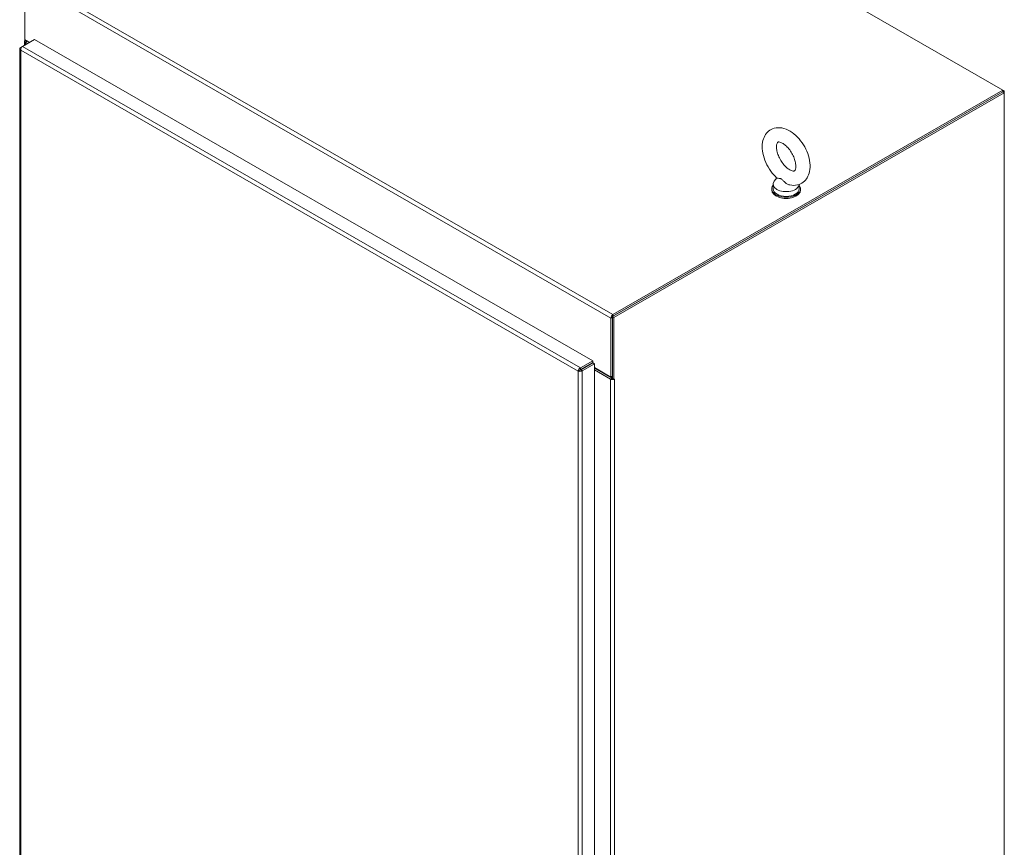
# Model space of a CAD drawing. Header units: inches. Extents: x 4 to 472, y 10 to 298.
# Tile 37 of 45: x 412 to 442, y 153 to 179. Entities that reach past the tile are written whole.
import ezdxf

# ---------------------------------------------------------------- set-up
doc = ezdxf.new("R2010")
doc.units = ezdxf.units.IN
doc.header["$LTSCALE"] = 28
doc.header["$MEASUREMENT"] = 0
doc.layers.add('Visible (ANSI)', color=7, linetype='Continuous', lineweight=5)
doc.layers.add('Visible Narrow (ANSI)', color=7, linetype='Continuous', lineweight=5)

msp = doc.modelspace()

# ---------------------------------------------------------------- linework, layer by layer
at = {"layer": 'Visible (ANSI)'}
for p, q in [((424.2369, 186.6944), (442.0251, 176.4509)), ((412.342, 177.9846), (412.342, 179.7731)), ((412.2664, 177.7764), (412.6377, 177.9902)), ((412.3319, 177.8141), (412.3319, 177.9398)), ((412.342, 177.9846), (412.342, 177.9667)), ((412.342, 177.9846), (412.485, 177.9023)), ((412.342, 177.9667), (412.3884, 177.94)), ((412.3575, 177.9042), (412.4229, 177.8666)), ((412.3884, 177.9579), (412.3884, 177.94)), ((412.3884, 177.94), (412.404, 177.9489)), ((412.404, 177.9488), (412.4039, 177.9489)), ((412.404, 177.9488), (412.4039, 177.9487)), ((412.4693, 177.8933), (412.4039, 177.9309)), ((412.404, 177.9489), (412.404, 177.9488)), ((412.6377, 177.9902), (429.5797, 168.234)), ((412.1889, 177.705), (412.1889, 141.9972)), ((412.2649, 177.7753), (412.2146, 177.7464)), ((412.2322, 177.7362), (412.2146, 177.7464)), ((442.0251, 176.3972), (430.1766, 169.5741)), ((442.0251, 176.4509), (430.1921, 169.6367)), ((442.0251, 176.3972), (430.1921, 169.583)), ((442.0715, 176.3705), (430.223, 169.5474)), ((442.0251, 176.3972), (442.0251, 176.4509)), ((442.0251, 176.4506), (442.0715, 176.4239)), ((442.0715, 176.4239), (442.0251, 176.3972)), ((442.0715, 176.3705), (442.0251, 176.3972)), ((442.0715, 176.4239), (442.0715, 176.3705)), ((442.0715, 135.2019), (442.0715, 176.3705)), ((435.1671, 173.7846), (435.0905, 173.6835)), ((435.0122, 173.4501), (435.0122, 173.4143)), ((435.0577, 173.5931), (435.0577, 173.4501)), ((435.8417, 173.5865), (435.8417, 173.4501)), ((435.8872, 173.4501), (435.8872, 173.4143)), ((430.1302, 169.5295), (430.1302, 167.7411)), ((430.1766, 169.5741), (430.1766, 167.6964)), ((430.223, 169.5474), (430.1766, 169.5741)), ((430.1766, 167.7678), (430.1766, 169.5562)), ((430.223, 169.5474), (430.223, 167.6697)), ((429.5797, 168.234), (429.2084, 168.0202)), ((429.2084, 167.9666), (429.5797, 168.1804)), ((429.2084, 167.9666), (429.2084, 168.0202)), ((429.2139, 167.9571), (429.5851, 168.1709)), ((429.2603, 167.9304), (429.6315, 168.1442)), ((429.5797, 168.1804), (429.5797, 168.234)), ((429.5851, 168.1709), (429.6315, 168.1442)), ((429.6315, 168.1442), (429.6315, 132.4249)), ((429.6315, 168.0283), (430.1302, 167.7411)), ((429.6315, 168.0102), (430.1612, 167.7052)), ((429.1829, 167.9455), (429.1366, 167.9188)), ((429.2139, 167.9571), (429.2603, 167.9304)), ((429.6315, 167.9568), (430.1148, 167.6785)), ((430.1766, 167.7527), (430.1276, 167.7245)), ((430.1302, 167.7411), (430.1766, 167.7678)), ((430.1766, 167.6964), (430.223, 167.6697)), ((430.223, 167.6697), (430.2386, 167.6787)), ((430.2386, 167.6786), (430.2385, 167.6785)), ((430.2385, 167.6786), (430.2386, 167.6786)), ((430.2386, 167.6787), (430.2386, 167.6786))]:
    msp.add_line(p, q, dxfattribs=at)
for centre, major_axis, ratio, start_param, end_param in [((412.4194, 177.9398), (-0.0875, 0), 0.5758617, 5.7489115, 7.0685835), ((412.4194, 177.9398), (-0.0219, 0), 0.5758617, 5.4977871, 7.0685835), ((435.4497, 173.5931), (0.392, 0), 0.5758617, 2.7298418, 6.2536536), ((435.4497, 173.4501), (-0.4375, 0), 0.5758617, 5.8230671, 9.8848962), ((435.4497, 173.4143), (-0.4375, 0), 0.5758617, 0, 3.1415927), ((435.4497, 173.4501), (0.392, 0), 0.5758617, 3.1415927, 6.2831853), ((430.1921, 169.5651), (-0.0436, -0.0758), 0.5780931, 3.9250571, 5.4958534), ((430.1766, 167.7141), (0.0875, 0), 0.5758617, 3.9269908, 5.2466628), ((430.1766, 167.7141), (0.0219, 0), 0.5758617, 3.9269908, 4.712389), ((430.1766, 167.7141), (0.0875, 0), 0.5758617, 5.4410902, 5.4977871)]:
    msp.add_ellipse(centre, major_axis=major_axis, ratio=ratio, start_param=start_param, end_param=end_param, dxfattribs=at)
for points, knots in [([(412.2146, 177.7464), (412.1929, 177.7313), (412.184, 177.7095), (412.192, 177.6899), (412.1959, 177.6802), (412.2038, 177.671), (412.2146, 177.6636)], [0, 0, 0, 0, 1.04908, 1.04908, 1.04908, 1.5707963, 1.5707963, 1.5707963, 1.5707963]), ([(412.2146, 177.6636), (412.2123, 177.6898), (412.2224, 177.7227), (412.2389, 177.7473), (412.2471, 177.7595), (412.2568, 177.7696), (412.2664, 177.7764)], [0, 0, 0, 0, 1.04908, 1.04908, 1.04908, 1.5707963, 1.5707963, 1.5707963, 1.5707963]), ([(435.5586, 173.5715), (435.6357, 173.5553), (435.7171, 173.5537), (435.8576, 173.5879), (435.917, 173.616), (436.0165, 173.6922), (436.057, 173.739), (436.1239, 173.8495), (436.1474, 173.9146), (436.178, 174.0644), (436.1803, 174.1505), (436.1619, 174.3322), (436.139, 174.4282), (436.0716, 174.6153), (436.0273, 174.7064), (435.9217, 174.8767), (435.8606, 174.9558), (435.7249, 175.096), (435.6502, 175.1569), (435.4908, 175.2521), (435.4059, 175.2868), (435.2407, 175.3147), (435.1609, 175.3128), (435.0244, 175.2736), (434.9669, 175.2435), (434.8707, 175.1641), (434.8318, 175.1157), (434.768, 175.0017), (434.7462, 174.9347), (434.7197, 174.7812), (434.7196, 174.6935), (434.7429, 174.51), (434.768, 174.414), (434.8395, 174.2277), (434.8856, 174.1375), (434.9943, 173.9695), (435.0568, 173.8918), (435.1413, 173.8083), (435.1574, 173.7931), (435.1739, 173.7786)], [0.3060464, 0.3060464, 0.3060464, 0.3060464, 0.616762, 0.616762, 0.8594738, 0.8594738, 1.0924992, 1.0924992, 1.3624803, 1.3624803, 1.6945419, 1.6945419, 2.0545785, 2.0545785, 2.4109228, 2.4109228, 2.764983, 2.764983, 3.1230714, 3.1230714, 3.4800749, 3.4800749, 3.7830682, 3.7830682, 4.0224643, 4.0224643, 4.2571478, 4.2571478, 4.5325223, 4.5325223, 4.869513, 4.869513, 5.2297694, 5.2297694, 5.585641, 5.585641, 5.9398372, 5.9398372, 6.021369, 6.021369, 6.021369, 6.021369]), ([(435.558, 174.033), (435.5875, 174.016), (435.6143, 174.0051), (435.6572, 173.9933), (435.6732, 173.9924), (435.6965, 173.994), (435.6993, 173.9961), (435.707, 174.0017), (435.7123, 174.0064), (435.7265, 174.033), (435.7346, 174.0555), (435.7428, 174.114), (435.7438, 174.1473), (435.7373, 174.2234), (435.7295, 174.2666), (435.7041, 174.3587), (435.686, 174.4078), (435.6403, 174.5056), (435.6126, 174.5543), (435.5509, 174.6449), (435.5169, 174.6868), (435.4477, 174.7583), (435.4127, 174.7883), (435.3475, 174.8338), (435.3173, 174.8499), (435.2666, 174.87), (435.246, 174.8744), (435.2151, 174.8768), (435.2067, 174.8747), (435.1957, 174.8706), (435.1928, 174.8699), (435.1764, 174.844), (435.1669, 174.8222), (435.1573, 174.7634), (435.1556, 174.7312), (435.1605, 174.6568), (435.1674, 174.6144), (435.1909, 174.5234), (435.2081, 174.4747), (435.2519, 174.3769), (435.2788, 174.3278), (435.3394, 174.236), (435.373, 174.1933), (435.4419, 174.1195), (435.4771, 174.0883), (435.527, 174.052), (435.5428, 174.0417), (435.558, 174.033)], [0, 0, 0, 0, 0.255193, 0.255193, 0.5097016, 0.5097016, 0.8461042, 0.8461042, 1.1298418, 1.1298418, 1.4226984, 1.4226984, 1.6740568, 1.6740568, 1.9341886, 1.9341886, 2.2059218, 2.2059218, 2.484519, 2.484519, 2.7633416, 2.7633416, 3.0354745, 3.0354745, 3.2955573, 3.2955573, 3.546898, 3.546898, 3.8277948, 3.8277948, 4.219695, 4.219695, 4.5406246, 4.5406246, 4.7920189, 4.7920189, 5.0510092, 5.0510092, 5.3218073, 5.3218073, 5.6000335, 5.6000335, 5.8791298, 5.8791298, 6.1521628, 6.1521628, 6.2831853, 6.2831853, 6.2831853, 6.2831853]), ([(435.2962, 173.7566), (435.2895, 173.7605), (435.2827, 173.7634), (435.2615, 173.7703), (435.2477, 173.7713), (435.2137, 173.7725), (435.191, 173.7711), (435.1769, 173.7764), (435.1751, 173.7774), (435.1739, 173.7786)], [0.91423809, 0.91423809, 0.91423809, 0.91423809, 0.9520549, 0.9520549, 1.03110369, 1.03110369, 1.1787345, 1.1787345, 1.20597232, 1.20597232, 1.20597232, 1.20597232]), ([(435.5586, 173.5715), (435.5492, 173.5735), (435.5398, 173.5761), (435.5041, 173.5882), (435.4787, 173.6015), (435.4213, 173.64), (435.3936, 173.6662), (435.3505, 173.7096), (435.3314, 173.7308), (435.3069, 173.7499), (435.3016, 173.7535), (435.2962, 173.7566)], [0.56343318, 0.56343318, 0.56343318, 0.56343318, 0.59143372, 0.59143372, 0.67079373, 0.67079373, 0.78259067, 0.78259067, 0.8847232, 0.8847232, 0.91423809, 0.91423809, 0.91423809, 0.91423809]), ([(429.2084, 168.0202), (429.1846, 168.009), (429.1611, 167.9839), (429.1481, 167.9573), (429.1416, 167.9441), (429.1377, 167.9306), (429.1366, 167.9188)], [0, 0, 0, 0, 1.04908, 1.04908, 1.04908, 1.5707963, 1.5707963, 1.5707963, 1.5707963]), ([(429.1366, 167.9188), (429.1582, 167.909), (429.1917, 167.9064), (429.2212, 167.9135), (429.2359, 167.9171), (429.2495, 167.9229), (429.2603, 167.9304)], [0, 0, 0, 0, 1.04908, 1.04908, 1.04908, 1.5707963, 1.5707963, 1.5707963, 1.5707963]), ([(429.1829, 167.9455), (429.1861, 167.9526), (429.1957, 167.9627), (429.2065, 167.966), (429.2071, 167.9662), (429.2078, 167.9664), (429.2084, 167.9666)], [0, 0, 0, 0, 1.4834748, 1.4834748, 1.4834748, 1.5707963, 1.5707963, 1.5707963, 1.5707963]), ([(429.1829, 167.9455), (429.1906, 167.9448), (429.2042, 167.9481), (429.2125, 167.9557), (429.213, 167.9562), (429.2134, 167.9566), (429.2139, 167.9571)], [0, 0, 0, 0, 1.4834748, 1.4834748, 1.4834748, 1.5707963, 1.5707963, 1.5707963, 1.5707963])]:
    msp.add_open_spline(points, degree=3, knots=knots, dxfattribs=at)
at = {"layer": 'Visible Narrow (ANSI)'}
for p, q in [((430.1302, 169.5295), (412.342, 179.7731)), ((412.4039, 179.8802), (430.1921, 169.6367)), ((412.4039, 177.9309), (412.3575, 177.9042)), ((412.3575, 177.9042), (412.3575, 177.8289)), ((412.4039, 177.9487), (412.4038, 177.9488)), ((412.4039, 177.9487), (412.4039, 177.9309)), ((412.2146, 177.6636), (412.2146, 141.9674)), ((429.1366, 167.9188), (412.2146, 177.6636)), ((412.2664, 177.7764), (429.2084, 168.0202)), ((430.1766, 169.5562), (430.1302, 169.5295)), ((430.1921, 169.6367), (430.1921, 169.583)), ((429.4535, 168.0951), (429.4426, 168.1014)), ((429.4736, 168.1193), (429.4845, 168.1129)), ((429.1366, 132.2226), (429.1366, 167.9188)), ((429.2603, 167.9304), (429.2603, 132.2111)), ((430.1148, 167.6785), (430.1612, 167.7052)), ((430.1148, 132.5546), (430.1148, 167.6785)), ((430.1766, 167.7074), (430.1681, 167.7025)), ((430.2384, 167.6786), (430.2385, 167.6785)), ((430.2385, 167.6785), (430.2385, 132.5546))]:
    msp.add_line(p, q, dxfattribs=at)

doc.saveas('drawing.dxf')
